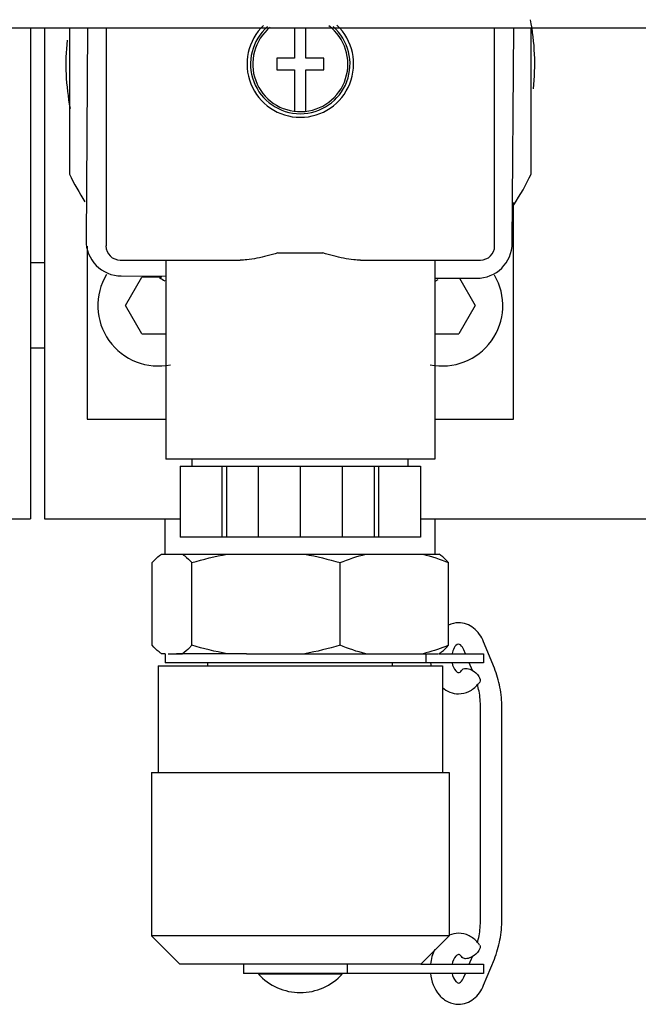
# Model space of a CAD drawing. Header units: millimetres. Extents: x 0 to 1189, y 0 to 841.
# Tile 114 of 118: x 609.59 to 611.76, y 626.19 to 629.66. Entities that reach past the tile are written whole.
import ezdxf

# ---------------------------------------------------------------- set-up
doc = ezdxf.new("R2010")
doc.units = ezdxf.units.MM
doc.header["$LTSCALE"] = 65.395
for name, color, linetype in [('32007_060000_TLKS_KGS_ABL9', 7, 'CONTINUOUS'), ('32007_061000_TLKS_KGS_ABL10', 7, 'CONTINUOUS'), ('32007_484000_01_ABL128', 7, 'CONTINUOUS'), ('32007_484500_03_ABL491', 7, 'CONTINUOUS'), ('32007_484500_03_P01_PBL492', 7, 'CONTINUOUS'), ('32097_030000_TLKS_V_ABL31', 7, 'CONTINUOUS'), ('32097_300000_TLKS_V_ABL122', 7, 'CONTINUOUS'), ('34007_484300_01#AF1_ABL158', 7, 'CONTINUOUS'), ('34007_484300_01_AS02_ABL229', 7, 'CONTINUOUS'), ('34007_484300_01_AS02_P01_PBL230', 7, 'CONTINUOUS'), ('34007_484300_01_AS03_ABL213', 7, 'CONTINUOUS'), ('34007_484300_01_AS03_P01_PBL214', 7, 'CONTINUOUS'), ('34007_484300_01_AS05_ABL234', 7, 'CONTINUOUS'), ('34007_484300_01_AS05_P01_PBL235', 7, 'CONTINUOUS'), ('34007_484300_01_AS07_ABL231', 7, 'CONTINUOUS'), ('new_view_1_VBL0', 7, 'CONTINUOUS')]:
    doc.layers.add(name, color=color, linetype=linetype)

# ---------------------------------------------------------------- blocks, each defined once
blk = doc.blocks.new('34007_484300_01_AS03_P01_PBL214', base_point=(608.725, 628.76368))
at = {"layer": '34007_484300_01_AS03_P01_PBL214', "color": 7, "linetype": 'CONTINUOUS'}
for p, q in [((607.825, 629.62735), (607.825, 627.9)), ((609.625, 629.62735), (609.625, 627.9)), ((607.825, 627.9), (608.30175, 627.9)), ((609.14825, 627.9), (609.625, 627.9))]:
    blk.add_line(p, q, dxfattribs=at)
blk = doc.blocks.new('34007_484300_01_AS01_AS01_P02_PBL222', base_point=(608.725, 626.84))
at = {"layer": '34007_484300_01_AS01_AS01_P02_PBL222', "color": 7, "linetype": 'CONTINUOUS'}
for p, q in [((608.225, 627.3825), (608.225, 627.0075)), ((608.225, 627.3825), (609.225, 627.3825)), ((609.225, 627.3825), (609.225, 627.0075)), ((608.201, 627.0075), (608.201, 626.4325)), ((608.201, 627.0075), (609.249, 627.0075)), ((609.249, 627.0075), (609.249, 626.4325)), ((608.301, 626.3325), (608.201, 626.4325)), ((609.249, 626.4325), (608.201, 626.4325)), ((609.149, 626.3325), (609.249, 626.4325)), ((609.149, 626.3325), (608.301, 626.3325)), ((608.8726, 626.2975), (608.5774, 626.2975)), ((608.625, 626.3), (608.625, 626.2975)), ((608.825, 626.3), (608.825, 626.2975))]:
    blk.add_line(p, q, dxfattribs=at)
blk.add_arc((608.725, 626.4325), 0.2, 222.454, 317.5459, dxfattribs=at)
blk = doc.blocks.new('34007_484300_01_AS01_AS01_P01_PBL223', base_point=(608.725, 627.6413))
at = {"layer": '34007_484300_01_AS01_AS01_P01_PBL223', "color": 7, "linetype": 'CONTINUOUS'}
for p, q in [((608.25, 627.775), (608.25, 627.9)), ((609.2, 627.775), (609.2, 627.9)), ((608.2366, 627.775), (609.2134, 627.775)), ((608.2034, 627.4546), (608.2034, 627.7454)), ((608.3432, 627.4546), (608.3432, 627.7454)), ((608.8648, 627.4546), (608.8648, 627.7454)), ((609.2466, 627.4546), (609.2466, 627.7454)), ((608.25, 627.425), (608.2366, 627.425)), ((608.5361, 627.425), (608.2894, 627.425)), ((608.4, 627.3825), (608.4, 627.3925)), ((608.6569, 627.425), (608.9995, 627.425)), ((609.05, 627.3825), (609.05, 627.3925)), ((609.1074, 627.425), (609.2116, 627.425))]:
    blk.add_line(p, q, dxfattribs=at)
blk.add_arc((609.0374, 627.9253), 0.5141, 283.3286, 284.6316, dxfattribs=at)
for points, knots in [([(608.2034, 627.7454), (608.2061, 627.7483), (608.2162, 627.7592), (608.2275, 627.7691), (608.2366, 627.775)], [0, 0, 0, 0, 0.269295, 1, 1, 1, 1]), ([(608.31, 627.775), (608.3128, 627.7731), (608.3249, 627.7644), (608.3355, 627.7539), (608.3432, 627.7454)], [0, 0, 0, 0, 0.230893, 1, 1, 1, 1]), ([(609.2466, 627.7454), (609.2439, 627.7483), (609.2338, 627.7592), (609.2225, 627.7691), (609.2134, 627.775)], [0, 0, 0, 0, 0.269295, 1, 1, 1, 1]), ([(608.2366, 627.425), (608.2337, 627.4269), (608.2216, 627.4356), (608.211, 627.4461), (608.2034, 627.4546)], [0, 0, 0, 0, 0.230893, 1, 1, 1, 1]), ([(608.3432, 627.4546), (608.3405, 627.4517), (608.3303, 627.4408), (608.3191, 627.4309), (608.31, 627.425)], [0, 0, 0, 0, 0.269295, 1, 1, 1, 1]), ([(609.2134, 627.425), (609.2163, 627.4269), (609.2284, 627.4356), (609.239, 627.4461), (609.2466, 627.4546)], [0, 0, 0, 0, 0.230893, 1, 1, 1, 1])]:
    blk.add_open_spline(points, degree=3, knots=knots, dxfattribs=at)
for points in [[(608.3432, 627.7454), (608.3838, 627.7575), (608.4252, 627.7677), (608.4671, 627.775)], [(608.7409, 627.775), (608.7827, 627.7677), (608.8241, 627.7575), (608.8648, 627.7454)], [(608.8648, 627.7454), (608.8942, 627.7574), (608.9245, 627.7677), (608.9555, 627.775)], [(609.1559, 627.775), (609.1869, 627.7677), (609.2172, 627.7574), (609.2466, 627.7454)], [(608.4671, 627.425), (608.4252, 627.4323), (608.3838, 627.4425), (608.3432, 627.4546)], [(608.8648, 627.4546), (608.8241, 627.4425), (608.7827, 627.4323), (608.7409, 627.425)], [(608.9555, 627.425), (608.9245, 627.4323), (608.8942, 627.4426), (608.8648, 627.4546)], [(609.2466, 627.4546), (609.2208, 627.4441), (609.1943, 627.4349), (609.1672, 627.4278)]]:
    blk.add_open_spline(points, degree=3, dxfattribs=at)
blk = doc.blocks.new('34007_484300_01_AS01_AS01_P04_PBL224', base_point=(608.81, 627.4088))
at = {"layer": '34007_484300_01_AS01_AS01_P04_PBL224', "color": 7, "linetype": 'CONTINUOUS'}
for p, q in [((608.25, 627.425), (608.25, 627.3925)), ((609.37, 627.3925), (608.25, 627.3925)), ((608.2599, 627.425), (608.31, 627.425)), ((608.5361, 627.425), (608.6569, 627.425)), ((608.9995, 627.425), (609.1074, 627.425)), ((609.168, 627.3925), (609.168, 627.425)), ((609.2134, 627.425), (609.37, 627.425)), ((609.37, 627.425), (609.37, 627.3925))]:
    blk.add_line(p, q, dxfattribs=at)
blk = doc.blocks.new('34007_484300_01_AS01_AS01_P05_PBL226', base_point=(608.9475, 626.3162))
at = {"layer": '34007_484300_01_AS01_AS01_P05_PBL226', "color": 7, "linetype": 'CONTINUOUS'}
for p, q in [((608.525, 626.3325), (608.525, 626.3)), ((608.8908, 626.3), (608.8908, 626.3325)), ((609.149, 626.3325), (609.37, 626.3325)), ((609.37, 626.3325), (609.37, 626.3)), ((609.37, 626.3), (608.525, 626.3))]:
    blk.add_line(p, q, dxfattribs=at)
blk = doc.blocks.new('34007_484300_01_AS01_AS01_P06_PBL228', base_point=(609.3088, 626.8625))
at = {"layer": '34007_484300_01_AS01_AS01_P06_PBL228', "color": 7, "linetype": 'CONTINUOUS'}
for p, q in [((609.4078, 627.3745), (609.3701, 627.4667)), ((609.3061, 627.425), (609.3007, 627.4383)), ((609.3305, 627.3654), (609.3194, 627.3925)), ((609.3592, 626.4897), (609.3592, 627.2353)), ((609.4342, 626.4897), (609.4342, 627.2353)), ((609.3194, 626.3325), (609.3305, 626.3597)), ((609.3701, 626.2583), (609.4078, 626.3505)), ((609.3007, 626.2867), (609.3061, 626.3))]:
    blk.add_line(p, q, dxfattribs=at)
for centre, radius, start, end in [((609.3405, 627.4085), 0.158, 185.8849, 189.5164), ((609.2633, 627.3909), 0.1138, 318.9721, 324.7665), ((609.0689, 627.2392), 0.29, 10.7042, 15.6582), ((609.0485, 627.2355), 0.3107, 359.9604, 10.6655), ((609.0484, 627.2355), 0.3859, 359.9704, 10.6755), ((609.0485, 626.4895), 0.3107, 349.3345, 0.0396), ((609.0484, 626.4895), 0.3859, 349.3245, 0.0296), ((609.2834, 626.3545), 0.087, 113.3629, 113.8303), ((609.069, 626.4858), 0.29, 344.3205, 349.2961), ((609.2632, 626.3341), 0.1138, 35.2336, 41.0044)]:
    blk.add_arc(centre, radius, start, end, dxfattribs=at)
for points in [[(609.2818, 627.5337), (609.2697, 627.5337), (609.2573, 627.5309), (609.2464, 627.5257)], [(609.4276, 627.307), (609.4232, 627.33), (609.4166, 627.3528), (609.4078, 627.3745)], [(609.2248, 627.3059), (609.2402, 627.2925), (609.2615, 627.2837), (609.2819, 627.2838)], [(609.2818, 626.4412), (609.2706, 626.4412), (609.2592, 626.4388), (609.2489, 626.4344)], [(609.4078, 626.3505), (609.4166, 626.3722), (609.4232, 626.395), (609.4276, 626.418)], [(609.1979, 626.3837), (609.19, 626.3679), (609.1851, 626.3504), (609.1833, 626.3328)]]:
    blk.add_open_spline(points, degree=3, dxfattribs=at)
for points, knots in [([(609.3701, 627.4667), (609.3626, 627.4851), (609.34, 627.5189), (609.3006, 627.5338), (609.2818, 627.5337)], [0, 0, 0, 0, 0.51381, 1, 1, 1, 1]), ([(609.2818, 627.4588), (609.275, 627.4586), (609.2647, 627.4447), (609.2605, 627.4323), (609.2591, 627.4254)], [0, 0, 0, 0, 0.492523, 1, 1, 1, 1]), ([(609.3007, 627.4383), (609.2981, 627.4448), (609.2933, 627.4533), (609.2844, 627.4588), (609.2818, 627.4588)], [0, 0, 0, 0, 0.730139, 1, 1, 1, 1]), ([(609.2591, 627.3924), (609.2611, 627.3823), (609.2659, 627.3689), (609.2781, 627.3588), (609.2818, 627.3587)], [0, 0, 0, 0, 0.730718, 1, 1, 1, 1]), ([(609.2818, 627.3587), (609.2825, 627.3587), (609.288, 627.3597), (609.2921, 627.3645), (609.295, 627.3685)], [0, 0, 0, 0, 0.113115, 1, 1, 1, 1]), ([(609.295, 627.3685), (609.2968, 627.371), (609.3012, 627.3731), (609.3056, 627.3734), (609.3068, 627.3734)], [0, 0, 0, 0, 0.705414, 1, 1, 1, 1]), ([(609.3068, 627.3734), (609.3087, 627.3734), (609.317, 627.3725), (609.325, 627.3692), (609.3306, 627.3659)], [0, 0, 0, 0, 0.217091, 1, 1, 1, 1]), ([(609.3306, 627.3659), (609.3396, 627.3607), (609.3528, 627.3509), (609.36, 627.3306), (609.3562, 627.3252)], [0, 0, 0, 0, 0.61122, 1, 1, 1, 1]), ([(609.2819, 627.2838), (609.2944, 627.2838), (609.3202, 627.29), (609.3406, 627.3065), (609.3491, 627.3162)], [0, 0, 0, 0, 0.494415, 1, 1, 1, 1]), ([(609.3491, 626.4088), (609.3407, 626.4185), (609.3203, 626.435), (609.2944, 626.4413), (609.2818, 626.4412)], [0, 0, 0, 0, 0.505582, 1, 1, 1, 1]), ([(609.3562, 626.3998), (609.36, 626.3944), (609.3528, 626.3741), (609.3396, 626.3643), (609.3306, 626.3591)], [0, 0, 0, 0, 0.38877, 1, 1, 1, 1]), ([(609.2818, 626.3663), (609.2781, 626.3662), (609.2659, 626.3561), (609.2611, 626.3427), (609.2591, 626.3326)], [0, 0, 0, 0, 0.269262, 1, 1, 1, 1]), ([(609.295, 626.3565), (609.2936, 626.3584), (609.2901, 626.3625), (609.2851, 626.3663), (609.2818, 626.3663)], [0, 0, 0, 0, 0.423793, 1, 1, 1, 1]), ([(609.3068, 626.3516), (609.3056, 626.3516), (609.3012, 626.3519), (609.2968, 626.354), (609.295, 626.3565)], [0, 0, 0, 0, 0.294586, 1, 1, 1, 1]), ([(609.3306, 626.3591), (609.3286, 626.3579), (609.3212, 626.3542), (609.3129, 626.3516), (609.3068, 626.3516)], [0, 0, 0, 0, 0.279477, 1, 1, 1, 1]), ([(609.1833, 626.3), (609.1861, 626.2727), (609.2011, 626.2317), (609.2433, 626.1976), (609.2692, 626.1912), (609.2819, 626.1913)], [0, 0, 0, 0, 0.516959, 0.761189, 1, 1, 1, 1]), ([(609.2591, 626.2996), (609.2612, 626.2896), (609.266, 626.2762), (609.2781, 626.2663), (609.2818, 626.2662)], [0, 0, 0, 0, 0.730951, 1, 1, 1, 1]), ([(609.2818, 626.2662), (609.2844, 626.2662), (609.2933, 626.2717), (609.2981, 626.2802), (609.3007, 626.2867)], [0, 0, 0, 0, 0.269907, 1, 1, 1, 1]), ([(609.2819, 626.1913), (609.3007, 626.1913), (609.34, 626.2062), (609.3626, 626.2399), (609.3701, 626.2583)], [0, 0, 0, 0, 0.486189, 1, 1, 1, 1])]:
    blk.add_open_spline(points, degree=3, knots=knots, dxfattribs=at)
blk = doc.blocks.new('34007_484300_01_AS01_AS01_ABL221', base_point=(608.8176, 627.0456))
at = {"layer": '34007_484300_01_AS01_AS01_P01_PBL223'}
blk.add_blockref('34007_484300_01_AS01_AS01_P01_PBL223', (608.725, 627.6413), dxfattribs=at)
at = {"layer": '34007_484300_01_AS01_AS01_P02_PBL222'}
blk.add_blockref('34007_484300_01_AS01_AS01_P02_PBL222', (608.725, 626.84), dxfattribs=at)
at = {"layer": '34007_484300_01_AS01_AS01_P04_PBL224'}
blk.add_blockref('34007_484300_01_AS01_AS01_P04_PBL224', (608.81, 627.4088), dxfattribs=at)
at = {"layer": '34007_484300_01_AS01_AS01_P05_PBL226'}
blk.add_blockref('34007_484300_01_AS01_AS01_P05_PBL226', (608.9475, 626.3162), dxfattribs=at)
at = {"layer": '34007_484300_01_AS01_AS01_P06_PBL228'}
blk.add_blockref('34007_484300_01_AS01_AS01_P06_PBL228', (609.3088, 626.8625), dxfattribs=at)
blk = doc.blocks.new('34007_484300_01_AS03_ABL213', base_point=(608.725, 627.9093))
at = {"layer": '34007_484300_01_AS01_AS01_ABL221'}
blk.add_blockref('34007_484300_01_AS01_AS01_ABL221', (608.8176, 627.0456), dxfattribs=at)
at = {"layer": '34007_484300_01_AS03_P01_PBL214'}
blk.add_blockref('34007_484300_01_AS03_P01_PBL214', (608.725, 628.7637), dxfattribs=at)
blk = doc.blocks.new('34007_484300_01_AS02_P01_PBL230', base_point=(611.575, 628.76368))
at = {"layer": '34007_484300_01_AS02_P01_PBL230', "color": 7, "linetype": 'CONTINUOUS'}
for p, q in [((609.675, 629.62735), (609.675, 627.9)), ((613.475, 629.62735), (613.475, 627.9)), ((609.675, 627.9), (610.15175, 627.9)), ((610.99825, 627.9), (611.825, 627.9)), ((613.325, 627.9), (613.475, 627.9))]:
    blk.add_line(p, q, dxfattribs=at)
blk = doc.blocks.new('34007_484300_01_AS01_AS01_P02_PBL238', base_point=(610.575, 626.84))
at = {"layer": '34007_484300_01_AS01_AS01_P02_PBL238', "color": 7, "linetype": 'CONTINUOUS'}
for p, q in [((610.075, 627.3825), (610.075, 627.0075)), ((610.075, 627.3825), (611.075, 627.3825)), ((611.075, 627.3825), (611.075, 627.0075)), ((610.051, 627.0075), (610.051, 626.4325)), ((610.051, 627.0075), (611.099, 627.0075)), ((611.099, 627.0075), (611.099, 626.4325)), ((610.151, 626.3325), (610.051, 626.4325)), ((611.099, 626.4325), (610.051, 626.4325)), ((610.999, 626.3325), (611.099, 626.4325)), ((610.999, 626.3325), (610.151, 626.3325)), ((610.7226, 626.2975), (610.4274, 626.2975)), ((610.475, 626.3), (610.475, 626.2975)), ((610.675, 626.3), (610.675, 626.2975))]:
    blk.add_line(p, q, dxfattribs=at)
blk.add_arc((610.575, 626.4325), 0.2, 222.454, 317.5459, dxfattribs=at)
blk = doc.blocks.new('34007_484300_01_AS01_AS01_P01_PBL239', base_point=(610.575, 627.6413))
at = {"layer": '34007_484300_01_AS01_AS01_P01_PBL239', "color": 7, "linetype": 'CONTINUOUS'}
for p, q in [((610.1, 627.775), (610.1, 627.9)), ((611.05, 627.775), (611.05, 627.9)), ((610.0866, 627.775), (611.0634, 627.775)), ((610.0534, 627.4546), (610.0534, 627.7454)), ((610.1932, 627.4546), (610.1932, 627.7454)), ((610.7148, 627.4546), (610.7148, 627.7454)), ((611.0966, 627.4546), (611.0966, 627.7454)), ((610.1, 627.425), (610.0866, 627.425)), ((610.3861, 627.425), (610.1394, 627.425)), ((610.25, 627.3825), (610.25, 627.3925)), ((610.5069, 627.425), (610.8495, 627.425)), ((610.9, 627.3825), (610.9, 627.3925)), ((610.9574, 627.425), (611.0616, 627.425))]:
    blk.add_line(p, q, dxfattribs=at)
blk.add_arc((610.8874, 627.9253), 0.5141, 283.3286, 284.6316, dxfattribs=at)
for points, knots in [([(610.0534, 627.7454), (610.0561, 627.7483), (610.0662, 627.7592), (610.0775, 627.7691), (610.0866, 627.775)], [0, 0, 0, 0, 0.269295, 1, 1, 1, 1]), ([(610.16, 627.775), (610.1628, 627.7731), (610.1749, 627.7644), (610.1855, 627.7539), (610.1932, 627.7454)], [0, 0, 0, 0, 0.230893, 1, 1, 1, 1]), ([(611.0966, 627.7454), (611.0939, 627.7483), (611.0838, 627.7592), (611.0725, 627.7691), (611.0634, 627.775)], [0, 0, 0, 0, 0.269295, 1, 1, 1, 1]), ([(610.0866, 627.425), (610.0837, 627.4269), (610.0716, 627.4356), (610.061, 627.4461), (610.0534, 627.4546)], [0, 0, 0, 0, 0.230893, 1, 1, 1, 1]), ([(610.1932, 627.4546), (610.1905, 627.4517), (610.1803, 627.4408), (610.1691, 627.4309), (610.16, 627.425)], [0, 0, 0, 0, 0.269295, 1, 1, 1, 1]), ([(611.0634, 627.425), (611.0663, 627.4269), (611.0784, 627.4356), (611.089, 627.4461), (611.0966, 627.4546)], [0, 0, 0, 0, 0.230893, 1, 1, 1, 1])]:
    blk.add_open_spline(points, degree=3, knots=knots, dxfattribs=at)
for points in [[(610.1932, 627.7454), (610.2338, 627.7575), (610.2752, 627.7677), (610.3171, 627.775)], [(610.5909, 627.775), (610.6327, 627.7677), (610.6741, 627.7575), (610.7148, 627.7454)], [(610.7148, 627.7454), (610.7442, 627.7574), (610.7745, 627.7677), (610.8055, 627.775)], [(611.0059, 627.775), (611.0369, 627.7677), (611.0672, 627.7574), (611.0966, 627.7454)], [(610.3171, 627.425), (610.2752, 627.4323), (610.2338, 627.4425), (610.1932, 627.4546)], [(610.7148, 627.4546), (610.6741, 627.4425), (610.6327, 627.4323), (610.5909, 627.425)], [(610.8055, 627.425), (610.7745, 627.4323), (610.7442, 627.4426), (610.7148, 627.4546)], [(611.0966, 627.4546), (611.0708, 627.4441), (611.0443, 627.4349), (611.0172, 627.4278)]]:
    blk.add_open_spline(points, degree=3, dxfattribs=at)
blk = doc.blocks.new('34007_484300_01_AS01_AS01_P04_PBL240', base_point=(610.66, 627.4088))
at = {"layer": '34007_484300_01_AS01_AS01_P04_PBL240', "color": 7, "linetype": 'CONTINUOUS'}
for p, q in [((610.1, 627.425), (610.1, 627.3925)), ((611.22, 627.3925), (610.1, 627.3925)), ((610.1099, 627.425), (610.16, 627.425)), ((610.3861, 627.425), (610.5069, 627.425)), ((610.8495, 627.425), (610.9574, 627.425)), ((611.018, 627.3925), (611.018, 627.425)), ((611.0634, 627.425), (611.22, 627.425)), ((611.22, 627.425), (611.22, 627.3925))]:
    blk.add_line(p, q, dxfattribs=at)
blk = doc.blocks.new('34007_484300_01_AS01_AS01_P05_PBL242', base_point=(610.7975, 626.3162))
at = {"layer": '34007_484300_01_AS01_AS01_P05_PBL242', "color": 7, "linetype": 'CONTINUOUS'}
for p, q in [((610.375, 626.3325), (610.375, 626.3)), ((610.7408, 626.3), (610.7408, 626.3325)), ((610.999, 626.3325), (611.22, 626.3325)), ((611.22, 626.3325), (611.22, 626.3)), ((611.22, 626.3), (610.375, 626.3))]:
    blk.add_line(p, q, dxfattribs=at)
blk = doc.blocks.new('34007_484300_01_AS01_AS01_P06_PBL244', base_point=(611.1588, 626.8625))
at = {"layer": '34007_484300_01_AS01_AS01_P06_PBL244', "color": 7, "linetype": 'CONTINUOUS'}
for p, q in [((611.2578, 627.3745), (611.2201, 627.4667)), ((611.1561, 627.425), (611.1507, 627.4383)), ((611.1805, 627.3654), (611.1694, 627.3925)), ((611.2092, 626.4897), (611.2092, 627.2353)), ((611.2842, 626.4897), (611.2842, 627.2353)), ((611.1694, 626.3325), (611.1805, 626.3597)), ((611.2201, 626.2583), (611.2578, 626.3505)), ((611.1507, 626.2867), (611.1561, 626.3))]:
    blk.add_line(p, q, dxfattribs=at)
for centre, radius, start, end in [((611.1905, 627.4085), 0.158, 185.8849, 189.5164), ((611.1133, 627.3909), 0.1138, 318.9721, 324.7665), ((610.9189, 627.2392), 0.29, 10.7042, 15.6582), ((610.8985, 627.2355), 0.3107, 359.9604, 10.6655), ((610.8984, 627.2355), 0.3859, 359.9704, 10.6755), ((610.8985, 626.4895), 0.3107, 349.3345, 0.0396), ((610.8984, 626.4895), 0.3859, 349.3245, 0.0296), ((611.1334, 626.3545), 0.087, 113.3629, 113.8303), ((610.919, 626.4858), 0.29, 344.3205, 349.2961), ((611.1132, 626.3341), 0.1138, 35.2336, 41.0044)]:
    blk.add_arc(centre, radius, start, end, dxfattribs=at)
for points in [[(611.1318, 627.5337), (611.1197, 627.5337), (611.1073, 627.5309), (611.0964, 627.5257)], [(611.2776, 627.307), (611.2732, 627.33), (611.2666, 627.3528), (611.2578, 627.3745)], [(611.0748, 627.3059), (611.0902, 627.2925), (611.1115, 627.2837), (611.1319, 627.2838)], [(611.1318, 626.4412), (611.1206, 626.4412), (611.1092, 626.4388), (611.0989, 626.4344)], [(611.2578, 626.3505), (611.2666, 626.3722), (611.2732, 626.395), (611.2776, 626.418)], [(611.0479, 626.3837), (611.04, 626.3679), (611.0351, 626.3504), (611.0333, 626.3328)]]:
    blk.add_open_spline(points, degree=3, dxfattribs=at)
for points, knots in [([(611.2201, 627.4667), (611.2126, 627.4851), (611.19, 627.5189), (611.1506, 627.5338), (611.1318, 627.5337)], [0, 0, 0, 0, 0.51381, 1, 1, 1, 1]), ([(611.1318, 627.4588), (611.125, 627.4586), (611.1147, 627.4447), (611.1105, 627.4323), (611.1091, 627.4254)], [0, 0, 0, 0, 0.492523, 1, 1, 1, 1]), ([(611.1507, 627.4383), (611.1481, 627.4448), (611.1433, 627.4533), (611.1344, 627.4588), (611.1318, 627.4588)], [0, 0, 0, 0, 0.730139, 1, 1, 1, 1]), ([(611.1091, 627.3924), (611.1111, 627.3823), (611.1159, 627.3689), (611.1281, 627.3588), (611.1318, 627.3587)], [0, 0, 0, 0, 0.730718, 1, 1, 1, 1]), ([(611.1318, 627.3587), (611.1325, 627.3587), (611.138, 627.3597), (611.1421, 627.3645), (611.145, 627.3685)], [0, 0, 0, 0, 0.113115, 1, 1, 1, 1]), ([(611.145, 627.3685), (611.1468, 627.371), (611.1512, 627.3731), (611.1556, 627.3734), (611.1568, 627.3734)], [0, 0, 0, 0, 0.705414, 1, 1, 1, 1]), ([(611.1568, 627.3734), (611.1587, 627.3734), (611.167, 627.3725), (611.175, 627.3692), (611.1806, 627.3659)], [0, 0, 0, 0, 0.217091, 1, 1, 1, 1]), ([(611.1806, 627.3659), (611.1896, 627.3607), (611.2028, 627.3509), (611.21, 627.3306), (611.2062, 627.3252)], [0, 0, 0, 0, 0.61122, 1, 1, 1, 1]), ([(611.1319, 627.2838), (611.1444, 627.2838), (611.1702, 627.29), (611.1906, 627.3065), (611.1991, 627.3162)], [0, 0, 0, 0, 0.494415, 1, 1, 1, 1]), ([(611.1991, 626.4088), (611.1907, 626.4185), (611.1703, 626.435), (611.1444, 626.4413), (611.1318, 626.4412)], [0, 0, 0, 0, 0.505582, 1, 1, 1, 1]), ([(611.2062, 626.3998), (611.21, 626.3944), (611.2028, 626.3741), (611.1896, 626.3643), (611.1806, 626.3591)], [0, 0, 0, 0, 0.38877, 1, 1, 1, 1]), ([(611.1318, 626.3663), (611.1281, 626.3662), (611.1159, 626.3561), (611.1111, 626.3427), (611.1091, 626.3326)], [0, 0, 0, 0, 0.269262, 1, 1, 1, 1]), ([(611.145, 626.3565), (611.1436, 626.3584), (611.1401, 626.3625), (611.1351, 626.3663), (611.1318, 626.3663)], [0, 0, 0, 0, 0.423793, 1, 1, 1, 1]), ([(611.1568, 626.3516), (611.1556, 626.3516), (611.1512, 626.3519), (611.1468, 626.354), (611.145, 626.3565)], [0, 0, 0, 0, 0.294586, 1, 1, 1, 1]), ([(611.1806, 626.3591), (611.1786, 626.3579), (611.1712, 626.3542), (611.1629, 626.3516), (611.1568, 626.3516)], [0, 0, 0, 0, 0.279477, 1, 1, 1, 1]), ([(611.0333, 626.3), (611.0361, 626.2727), (611.0511, 626.2317), (611.0933, 626.1976), (611.1192, 626.1912), (611.1319, 626.1913)], [0, 0, 0, 0, 0.516959, 0.761189, 1, 1, 1, 1]), ([(611.1091, 626.2996), (611.1112, 626.2896), (611.116, 626.2762), (611.1281, 626.2663), (611.1318, 626.2662)], [0, 0, 0, 0, 0.730951, 1, 1, 1, 1]), ([(611.1318, 626.2662), (611.1344, 626.2662), (611.1433, 626.2717), (611.1481, 626.2802), (611.1507, 626.2867)], [0, 0, 0, 0, 0.269907, 1, 1, 1, 1]), ([(611.1319, 626.1913), (611.1507, 626.1913), (611.19, 626.2062), (611.2126, 626.2399), (611.2201, 626.2583)], [0, 0, 0, 0, 0.486189, 1, 1, 1, 1])]:
    blk.add_open_spline(points, degree=3, knots=knots, dxfattribs=at)
blk = doc.blocks.new('34007_484300_01_AS01_AS01_ABL237', base_point=(610.6676, 627.0456))
at = {"layer": '34007_484300_01_AS01_AS01_P01_PBL239'}
blk.add_blockref('34007_484300_01_AS01_AS01_P01_PBL239', (610.575, 627.6413), dxfattribs=at)
at = {"layer": '34007_484300_01_AS01_AS01_P02_PBL238'}
blk.add_blockref('34007_484300_01_AS01_AS01_P02_PBL238', (610.575, 626.84), dxfattribs=at)
at = {"layer": '34007_484300_01_AS01_AS01_P04_PBL240'}
blk.add_blockref('34007_484300_01_AS01_AS01_P04_PBL240', (610.66, 627.4088), dxfattribs=at)
at = {"layer": '34007_484300_01_AS01_AS01_P05_PBL242'}
blk.add_blockref('34007_484300_01_AS01_AS01_P05_PBL242', (610.7975, 626.3162), dxfattribs=at)
at = {"layer": '34007_484300_01_AS01_AS01_P06_PBL244'}
blk.add_blockref('34007_484300_01_AS01_AS01_P06_PBL244', (611.1588, 626.8625), dxfattribs=at)
blk = doc.blocks.new('34007_484300_01_AS02_ABL229', base_point=(611.575, 627.9093))
at = {"layer": '34007_484300_01_AS01_AS01_ABL237'}
blk.add_blockref('34007_484300_01_AS01_AS01_ABL237', (610.6676, 627.0456), dxfattribs=at)
at = {"layer": '34007_484300_01_AS02_P01_PBL230'}
blk.add_blockref('34007_484300_01_AS02_P01_PBL230', (611.575, 628.7637), dxfattribs=at)
blk = doc.blocks.new('34007_484300_01_AS07_AS01_P05_PBL233', base_point=(610.575, 629.1819))
at = {"layer": '34007_484300_01_AS07_AS01_P05_PBL233', "color": 7, "linetype": 'CONTINUOUS'}
for p, q in [((609.7625, 629.6273), (609.7625, 629.1129)), ((611.3875, 629.1129), (611.3875, 629.6273))]:
    blk.add_line(p, q, dxfattribs=at)
for start, end in [(205.4744, 212.6149), (326.6079, 334.5256), (236.6079, 238.0267), (301.9733, 302.6149)]:
    blk.add_arc((610.575, 629.5), 0.9, start, end, dxfattribs=at)
blk = doc.blocks.new('34007_484300_01_AS07_AS01_P01_PBL236', base_point=(610.575, 628.8731))
at = {"layer": '34007_484300_01_AS07_AS01_P01_PBL236', "color": 7, "linetype": 'CONTINUOUS'}
for p, q in [((609.8913, 629.6273), (609.8913, 628.86)), ((611.2587, 628.86), (611.2587, 629.6273)), ((610.4956, 628.835), (610.6544, 628.835)), ((609.9412, 628.81), (610.3632, 628.81)), ((610.1015, 628.81), (610.1015, 628.11)), ((610.7868, 628.81), (611.2088, 628.81)), ((611.0485, 628.81), (611.0485, 628.11)), ((611.0485, 628.11), (610.1015, 628.11))]:
    blk.add_line(p, q, dxfattribs=at)
for centre, radius, start, end in [((610.575, 629.5), 0.1875, 133.4701, 46.5715), ((609.9412, 628.86), 0.05, 180, 270), ((611.2088, 628.86), 0.05, 270, 360)]:
    blk.add_arc(centre, radius, start, end, dxfattribs=at)
for points, knots in [([(610.4582, 628.8246), (610.4346, 628.8186), (610.4031, 628.8119), (610.371, 628.81), (610.3632, 628.81)], [0, 0, 0, 0, 0.757992, 1, 1, 1, 1]), ([(610.7868, 628.81), (610.779, 628.81), (610.7469, 628.8119), (610.7154, 628.8186), (610.6918, 628.8246)], [0, 0, 0, 0, 0.242008, 1, 1, 1, 1])]:
    blk.add_open_spline(points, degree=3, knots=knots, dxfattribs=at)
for points in [[(610.4956, 628.835), (610.4832, 628.8313), (610.4707, 628.8278), (610.4582, 628.8246)], [(610.6918, 628.8246), (610.6793, 628.8278), (610.6668, 628.8313), (610.6544, 628.835)]]:
    blk.add_open_spline(points, degree=3, dxfattribs=at)
blk = doc.blocks.new('34007_484300_01_AS07_AS01_P02_PBL241', base_point=(610.575, 627.9725))
at = {"layer": '34007_484300_01_AS07_AS01_P02_PBL241', "color": 7, "linetype": 'CONTINUOUS'}
for p, q in [((610.1517, 628.085), (610.1517, 627.835)), ((610.1517, 628.085), (610.9982, 628.085)), ((610.195, 628.085), (610.195, 628.11)), ((610.2989, 628.085), (610.2989, 627.835)), ((610.3153, 628.085), (610.3153, 627.835)), ((610.4278, 627.835), (610.4278, 628.085)), ((610.575, 628.085), (610.575, 627.835)), ((610.7222, 628.085), (610.7222, 627.835)), ((610.8347, 628.085), (610.8347, 627.835)), ((610.8511, 627.835), (610.8511, 628.085)), ((610.955, 628.085), (610.955, 628.11)), ((610.9982, 628.085), (610.9982, 627.835)), ((610.9982, 627.835), (610.1517, 627.835))]:
    blk.add_line(p, q, dxfattribs=at)
blk = doc.blocks.new('34007_484300_01_AS07_AS01_P03_PBL243', base_point=(610.572, 629.484))
at = {"layer": '34007_484300_01_AS07_AS01_P03_PBL243', "color": 7, "linetype": 'CONTINUOUS'}
for p, q in [((610.555, 629.6273), (610.555, 629.52)), ((610.595, 629.52), (610.595, 629.6273)), ((610.4925, 629.52), (610.4925, 629.48)), ((610.555, 629.52), (610.4925, 629.52)), ((610.6575, 629.52), (610.595, 629.52)), ((610.6575, 629.48), (610.6575, 629.52)), ((610.4925, 629.48), (610.555, 629.48)), ((610.555, 629.48), (610.555, 629.3337)), ((610.595, 629.3337), (610.595, 629.48)), ((610.595, 629.48), (610.6575, 629.48))]:
    blk.add_line(p, q, dxfattribs=at)
blk.add_arc((610.575, 629.5), 0.1675, 129.3793, 53.2663, dxfattribs=at)
blk = doc.blocks.new('34007_484300_01_AS07_AS01_P06_PBL324', base_point=(610.5734, 629.1866))
at = {"layer": '34007_484300_01_AS07_AS01_P06_PBL324', "color": 7, "linetype": 'CONTINUOUS'}
for p, q in [((609.8258, 629.6273), (609.8209, 628.88)), ((611.3208, 628.87), (611.3259, 629.6273)), ((609.945, 628.7542), (610.1015, 628.7531)), ((611.0485, 628.7468), (611.195, 628.7459))]:
    blk.add_line(p, q, dxfattribs=at)
for centre, start, end in [((609.9459, 628.8792), 179.6204, 269.6204), ((611.1958, 628.8709), 269.6204, 359.6204)]:
    blk.add_arc(centre, 0.125, start, end, dxfattribs=at)
blk = doc.blocks.new('34007_484300_01_AS07_AS01_P04_PBL1756', base_point=(610.575, 629.6315))
at = {"layer": '34007_484300_01_AS07_AS01_P04_PBL1756', "color": 7, "linetype": 'CONTINUOUS'}
blk.add_arc((610.575, 629.5), 0.175, 131.2628, 48.736, dxfattribs=at)
blk = doc.blocks.new('34007_484300_01_AS07_AS01_ABL232', base_point=(610.575, 628.7356))
at = {"layer": '34007_484300_01_AS07_AS01_P01_PBL236'}
blk.add_blockref('34007_484300_01_AS07_AS01_P01_PBL236', (610.575, 628.8731), dxfattribs=at)
at = {"layer": '34007_484300_01_AS07_AS01_P02_PBL241'}
blk.add_blockref('34007_484300_01_AS07_AS01_P02_PBL241', (610.575, 627.9725), dxfattribs=at)
at = {"layer": '34007_484300_01_AS07_AS01_P03_PBL243'}
blk.add_blockref('34007_484300_01_AS07_AS01_P03_PBL243', (610.572, 629.484), dxfattribs=at)
at = {"layer": '34007_484300_01_AS07_AS01_P04_PBL1756'}
blk.add_blockref('34007_484300_01_AS07_AS01_P04_PBL1756', (610.575, 629.6315), dxfattribs=at)
at = {"layer": '34007_484300_01_AS07_AS01_P05_PBL233'}
blk.add_blockref('34007_484300_01_AS07_AS01_P05_PBL233', (610.575, 629.1819), dxfattribs=at)
at = {"layer": '34007_484300_01_AS07_AS01_P06_PBL324'}
blk.add_blockref('34007_484300_01_AS07_AS01_P06_PBL324', (610.5734, 629.1866), dxfattribs=at)
blk = doc.blocks.new('34007_484300_01_AS07_P01_PBL1755', base_point=(610.5748, 629.5))
at = {"layer": '34007_484300_01_AS07_P01_PBL1755', "color": 7, "linetype": 'CONTINUOUS'}
for start, end in [(353.9296, 10.8975), (174.164, 190.8975)]:
    blk.add_arc((610.575, 629.5), 0.825, start, end, dxfattribs=at)
blk = doc.blocks.new('34007_484300_01_AS07_ABL231', base_point=(610.5748, 628.7455))
at = {"layer": '34007_484300_01_AS07_AS01_ABL232'}
blk.add_blockref('34007_484300_01_AS07_AS01_ABL232', (610.575, 628.7356), dxfattribs=at)
at = {"layer": '34007_484300_01_AS07_P01_PBL1755'}
blk.add_blockref('34007_484300_01_AS07_P01_PBL1755', (610.5748, 629.5), dxfattribs=at)
blk = doc.blocks.new('34007_484300_01_AS05_P01_PBL235', base_point=(610.575, 628.6314))
at = {"layer": '34007_484300_01_AS05_P01_PBL235', "color": 7, "linetype": 'CONTINUOUS'}
for p, q in [((611.325, 628.25), (611.325, 629.0128)), ((609.825, 628.8585), (609.825, 628.25)), ((609.825, 628.25), (610.1015, 628.25)), ((611.0485, 628.25), (611.325, 628.25))]:
    blk.add_line(p, q, dxfattribs=at)
blk = doc.blocks.new('34007_484300_01_AS05_AS01_P01_PBL346', base_point=(610.0902, 628.6008))
at = {"layer": '34007_484300_01_AS05_AS01_P01_PBL346', "color": 7, "linetype": 'CONTINUOUS'}
for p, q in [((609.9595, 628.65), (610.0173, 628.75)), ((610.0878, 628.75), (610.0173, 628.75)), ((610.0173, 628.55), (609.9595, 628.65)), ((610.0173, 628.55), (610.1015, 628.55))]:
    blk.add_line(p, q, dxfattribs=at)
blk.add_arc((610.075, 628.65), 0.2125, 148.9287, 281.8354, dxfattribs=at)
blk = doc.blocks.new('34007_484300_01_AS05_AS01_ABL345', base_point=(610.0902, 628.6008))
at = {"layer": '34007_484300_01_AS05_AS01_P01_PBL346'}
blk.add_blockref('34007_484300_01_AS05_AS01_P01_PBL346', (610.0902, 628.6008), dxfattribs=at)
blk = doc.blocks.new('34007_484300_01_AS05_AS01_P01_PBL348', base_point=(611.1449, 628.5996))
at = {"layer": '34007_484300_01_AS05_AS01_P01_PBL348', "color": 7, "linetype": 'CONTINUOUS'}
for p, q in [((611.1349, 628.7463), (611.1905, 628.65)), ((611.1905, 628.65), (611.1327, 628.55)), ((611.0485, 628.55), (611.1327, 628.55))]:
    blk.add_line(p, q, dxfattribs=at)
blk.add_arc((611.075, 628.65), 0.2125, 258.1646, 30.3162, dxfattribs=at)
blk = doc.blocks.new('34007_484300_01_AS05_AS01_ABL347', base_point=(611.1449, 628.5996))
at = {"layer": '34007_484300_01_AS05_AS01_P01_PBL348'}
blk.add_blockref('34007_484300_01_AS05_AS01_P01_PBL348', (611.1449, 628.5996), dxfattribs=at)
blk = doc.blocks.new('34007_484300_01_AS05_ABL234', base_point=(610.575, 628.6314))
at = {"layer": '34007_484300_01_AS05_AS01_ABL345'}
blk.add_blockref('34007_484300_01_AS05_AS01_ABL345', (610.0902, 628.6008), dxfattribs=at)
at = {"layer": '34007_484300_01_AS05_AS01_ABL347'}
blk.add_blockref('34007_484300_01_AS05_AS01_ABL347', (611.1449, 628.5996), dxfattribs=at)
at = {"layer": '34007_484300_01_AS05_P01_PBL235'}
blk.add_blockref('34007_484300_01_AS05_P01_PBL235', (610.575, 628.6314), dxfattribs=at)
blk = doc.blocks.new('34007_484300_01#AF1_ABL158', base_point=(614.5, 627.0467))
at = {"layer": '34007_484300_01_AS02_ABL229'}
blk.add_blockref('34007_484300_01_AS02_ABL229', (611.575, 627.9093), dxfattribs=at)
at = {"layer": '34007_484300_01_AS03_ABL213'}
blk.add_blockref('34007_484300_01_AS03_ABL213', (608.725, 627.9093), dxfattribs=at)
at = {"layer": '34007_484300_01_AS05_ABL234'}
blk.add_blockref('34007_484300_01_AS05_ABL234', (610.575, 628.6314), dxfattribs=at)
at = {"layer": '34007_484300_01_AS07_ABL231'}
blk.add_blockref('34007_484300_01_AS07_ABL231', (610.5748, 628.7455), dxfattribs=at)
blk = doc.blocks.new('32007_484500_03_P01_PBL492', base_point=(609.65, 628.65))
at = {"layer": '32007_484500_03_P01_PBL492', "color": 7, "linetype": 'CONTINUOUS'}
for p, q in [((609.675, 628.8), (609.625, 628.8)), ((609.675, 628.5), (609.625, 628.5))]:
    blk.add_line(p, q, dxfattribs=at)
blk = doc.blocks.new('32007_484500_03_ABL491', base_point=(609.65, 628.65))
at = {"layer": '32007_484500_03_P01_PBL492'}
blk.add_blockref('32007_484500_03_P01_PBL492', (609.65, 628.65), dxfattribs=at)
blk = doc.blocks.new('32007_484000_01_ABL128', base_point=(614.5, 628.6938))
at = {"layer": '32007_484500_03_ABL491'}
blk.add_blockref('32007_484500_03_ABL491', (609.65, 628.65), dxfattribs=at)
at = {"layer": '34007_484300_01#AF1_ABL158'}
blk.add_blockref('34007_484300_01#AF1_ABL158', (614.5, 627.0467), dxfattribs=at)
blk = doc.blocks.new('32007_061000_TLKS_KGS_ABL10', base_point=(578.6184, 628.375))
at = {"layer": '32007_484000_01_ABL128'}
blk.add_blockref('32007_484000_01_ABL128', (614.5, 628.6938), dxfattribs=at)
blk = doc.blocks.new('32007_060000_TLKS_KGS_ABL9', base_point=(578.6184, 628.375))
at = {"layer": '32007_061000_TLKS_KGS_ABL10'}
blk.add_blockref('32007_061000_TLKS_KGS_ABL10', (578.6184, 628.375), dxfattribs=at)
blk = doc.blocks.new('34007_390700_01_SIMPLE1_T1_X_PBL137', base_point=(614.5, 628.6871))
at = {"layer": '34007_390700_01_SIMPLE1_T1_X_PBL137', "color": 7, "linetype": 'CONTINUOUS'}
blk.add_line((594.0497, 629.6273), (634.95, 629.6273), dxfattribs=at)
blk = doc.blocks.new('34007_390700_01_SIMPLE1_X#AF0_ABL123', base_point=(694.0173, 644.9021))
at = {"layer": '34007_390700_01_SIMPLE1_T1_X_PBL137'}
blk.add_blockref('34007_390700_01_SIMPLE1_T1_X_PBL137', (614.5, 628.6871), dxfattribs=at)
blk = doc.blocks.new('32097_300000_TLKS_V_ABL122', base_point=(694.0173, 644.9021))
at = {"layer": '34007_390700_01_SIMPLE1_X#AF0_ABL123'}
blk.add_blockref('34007_390700_01_SIMPLE1_X#AF0_ABL123', (694.0173, 644.9021), dxfattribs=at)
blk = doc.blocks.new('32097_030000_TLKS_V_ABL31', base_point=(716.6, 640.9375))
at = {"layer": '32097_300000_TLKS_V_ABL122'}
blk.add_blockref('32097_300000_TLKS_V_ABL122', (694.0173, 644.9021), dxfattribs=at)
blk = doc.blocks.new('32097_000000_TLKS_MARKETING_ABL1', base_point=(710.175, 640.9375))
at = {"layer": '32007_060000_TLKS_KGS_ABL9'}
blk.add_blockref('32007_060000_TLKS_KGS_ABL9', (578.6184, 628.375), dxfattribs=at)
at = {"layer": '32097_030000_TLKS_V_ABL31'}
blk.add_blockref('32097_030000_TLKS_V_ABL31', (716.6, 640.9375), dxfattribs=at)
blk = doc.blocks.new('NEW_VIEW_1_VBL0', base_point=(717.5825, 642.6313))
at = {"layer": '32097_000000_TLKS_MARKETING_ABL1'}
blk.add_blockref('32097_000000_TLKS_MARKETING_ABL1', (710.175, 640.9375), dxfattribs=at)

msp = doc.modelspace()

# ---------------------------------------------------------------- block references
at = {"layer": 'new_view_1_VBL0'}
msp.add_blockref('NEW_VIEW_1_VBL0', (717.5825, 642.63132), dxfattribs=at)

doc.saveas('drawing.dxf')
